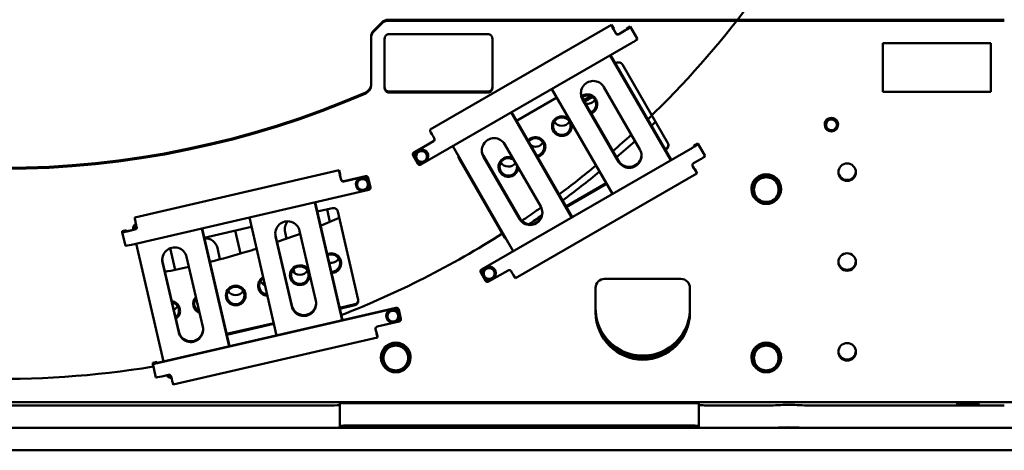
# Model space of a CAD drawing. Header units: millimetres. Extents: x 0 to 63075, y 0 to 44550.
# Tile 32 of 37: x 53591 to 55783, y 33388 to 34346. Entities that reach past the tile are written whole.
import ezdxf

# ---------------------------------------------------------------- set-up
doc = ezdxf.new("R2010")
doc.units = ezdxf.units.MM
doc.header["$LTSCALE"] = 75
doc.layers.add('Visible (ISO)', color=7, linetype='Continuous', lineweight=50)

msp = doc.modelspace()

# ---------------------------------------------------------------- linework, layer by layer
at = {"layer": 'Visible (ISO)'}
for p, q in [((54397.3893, 34339.9552), (54379.1051, 34321.6896)), ((54379.1051, 34319.4298), (54397.3893, 34337.6954)), ((54411.5315, 34345.8071), (55783.2472, 34345.8071)), ((54411.5315, 34343.5472), (55783.2472, 34343.5472)), ((54413.2472, 34313.5779), (54633.2472, 34313.5779)), ((54504.418, 34101.3188), (54908.8519, 34334.5802)), ((54908.8519, 34334.5802), (54913.8519, 34325.9288)), ((54908.8519, 34332.4107), (54908.8519, 34334.5802)), ((54913.8519, 34325.9288), (54913.8519, 34323.7593)), ((54915.8519, 34320.118), (54918.3519, 34315.7923)), ((54918.3519, 34315.3403), (54915.8519, 34319.666)), ((54925.182, 34313.964), (54938.1724, 34321.4564)), ((54938.1724, 34321.0044), (54925.182, 34313.512)), ((54941.6365, 34325.8045), (54950.2968, 34330.7994)), ((54941.6365, 34325.8045), (54941.6365, 34323.6351)), ((54950.2968, 34328.63), (54950.2968, 34330.7994)), ((54950.2968, 34330.7994), (54965.7968, 34303.9801)), ((54373.2472, 34307.5619), (54373.2472, 34305.3021)), ((54373.2472, 34305.3021), (54373.2472, 34200.2094)), ((54403.2472, 34193.7005), (54403.2472, 34303.5881)), ((54953.6724, 34294.185), (54484.2866, 34023.462)), ((54643.2472, 34303.5881), (54643.2472, 34193.7005)), ((54965.7968, 34303.9801), (54965.7968, 34301.8106)), ((55512.4186, 34185.3307), (55512.4186, 34293.5983)), ((55512.4186, 34293.5983), (55753.2472, 34293.5983)), ((55753.2472, 34293.5983), (55753.2472, 34185.3307)), ((55040.4993, 34033.2648), (54905.6952, 34266.5137)), ((54906.5768, 34267.0222), (55041.3809, 34033.7732)), ((54917.3622, 34248.3604), (54919.3401, 34249.5012)), ((54933.0003, 34245.8447), (55034.0003, 34071.0863)), ((54413.2472, 34185.9706), (54633.2472, 34185.9706)), ((54633.2472, 34183.7107), (54413.2472, 34183.7107)), ((54775.7914, 34191.5903), (54910.5955, 33958.3414)), ((54891.726, 34195.7815), (54971.726, 34057.359)), ((55753.2472, 34185.3307), (55512.4186, 34185.3307)), ((54696.6539, 34121.0647), (54786.5768, 34172.9286)), ((54844.0946, 34170.3435), (54924.0946, 34031.921)), ((54924.0946, 34029.8871), (54844.0946, 34168.3096)), ((54819.791, 33905.969), (54684.987, 34139.2179)), ((54685.8685, 34139.7264), (54820.6726, 33906.4775)), ((55385.2348, 34117.0149), (55395.8652, 34125.8938)), ((55385.2348, 34117.0149), (55385.2348, 34116.6476)), ((55395.8652, 34125.8938), (55395.8652, 34125.5264)), ((55395.8652, 34125.8938), (55408.8776, 34121.1364)), ((55408.8776, 34121.1364), (55411.2595, 34107.5002)), ((55408.8776, 34121.1364), (55408.8776, 34120.769)), ((54504.418, 34101.3188), (54504.418, 34099.1493)), ((55383.2472, 34112.3276), (55383.2472, 34112.4293)), ((55411.2595, 34107.5002), (55411.2595, 34107.1329)), ((55413.2472, 34112.3276), (55413.2472, 34112.4293)), ((54468.7866, 34050.7333), (54512.0879, 34075.7077)), ((54512.0879, 34075.2558), (54468.7866, 34050.2813)), ((54511.418, 34086.4046), (54513.918, 34082.0789)), ((54473.7338, 34049.0424), (54485.8351, 34055.7853)), ((54485.8351, 34055.7853), (54497.7312, 34048.6874)), ((54485.8351, 34055.7853), (54485.8351, 34055.4179)), ((54555.0831, 34064.2946), (54689.8872, 33831.0456)), ((54619.2866, 33790.326), (55088.6724, 34061.0491)), ((55088.6724, 34060.5971), (54619.2866, 33789.8741)), ((54671.0177, 34068.4857), (54751.0177, 33930.0633)), ((55027.4806, 34057.8247), (55030.3401, 34059.4739)), ((55030.3401, 34057.44), (55028.3622, 34056.2993)), ((55092.1365, 34065.3973), (55100.7968, 34070.3922)), ((55092.1365, 34065.3973), (55092.1365, 34063.2278)), ((55100.7968, 34068.2227), (55100.7968, 34070.3922)), ((55100.7968, 34070.3922), (55116.2968, 34043.5728)), ((54466.2866, 34045.9556), (54466.2866, 34046.4076)), ((54466.9565, 34043.4582), (54477.4565, 34025.2902)), ((54470.6299, 34042.0146), (54470.6299, 34042.1163)), ((54473.5286, 34035.2017), (54473.7338, 34049.0424)), ((54473.5286, 34035.2017), (54473.5286, 34034.8343)), ((54473.7338, 34049.0424), (54473.7338, 34048.675)), ((54497.7312, 34048.6874), (54497.7312, 34048.32)), ((54500.6299, 34042.0146), (54500.6299, 34042.1163)), ((54569.2696, 34038.0931), (54670.2696, 33863.3348)), ((54670.2696, 33861.3009), (54569.2696, 34036.0593)), ((54623.3863, 34043.0477), (54703.3863, 33904.6252)), ((54703.3863, 33902.5914), (54623.3863, 34041.0138)), ((55091.182, 34026.2854), (55104.1724, 34033.7778)), ((55116.2968, 34043.5728), (55116.2968, 34041.4034)), ((53846.9015, 33906.0345), (54301.9324, 34010.9792)), ((54301.9324, 34010.9792), (54304.1819, 34001.2455)), ((54301.9324, 34008.8098), (54301.9324, 34010.9792)), ((55089.3519, 34019.9143), (55091.8519, 34015.5886)), ((55091.8519, 34015.1366), (55089.3519, 34019.4623)), ((55092.8435, 34013.8966), (55093.8519, 34014.4782)), ((55093.8519, 34014.4782), (55098.8519, 34005.8268)), ((55093.8519, 34012.3088), (55093.8519, 34014.4782)), ((54304.1819, 34001.2455), (54304.1819, 33999.0761)), ((54305.0817, 33995.0018), (54306.2064, 33990.1349)), ((54306.2064, 33989.6829), (54305.0817, 33994.5498)), ((54312.203, 33986.3916), (54360.9215, 33997.6277)), ((54360.9215, 33997.1757), (54312.203, 33985.9397)), ((54341.3757, 33974.26), (54343.1844, 33987.9838)), ((54343.1844, 33987.9838), (54355.9861, 33993.2809)), ((54343.1844, 33987.9838), (54343.1844, 33987.6164)), ((54355.9861, 33993.2809), (54355.9861, 33992.9135)), ((54355.9861, 33993.2809), (54366.9791, 33984.8542)), ((54371.6421, 33973.4436), (54366.9182, 33993.8844)), ((54371.6421, 33972.9916), (54366.9182, 33993.4325)), ((54366.9791, 33984.8542), (54366.9791, 33984.4869)), ((55098.8465, 34003.6419), (54694.4127, 33770.3805)), ((55098.8519, 34005.8268), (55098.8519, 34003.6574)), ((55221.4929, 33968.6683), (55237.3701, 33996.1402)), ((55237.3701, 33996.1402), (55237.3701, 33995.2704)), ((55237.3701, 33996.1402), (55269.1243, 33996.1402)), ((55269.1243, 33996.1402), (55285.0015, 33968.6683)), ((55269.1243, 33996.1402), (55269.1243, 33995.2704)), ((53839.7865, 33845.2022), (54367.895, 33967.0011)), ((54339.1774, 33979.6272), (54339.1774, 33979.7288)), ((54341.3757, 33974.26), (54341.3757, 33973.8926)), ((54369.1774, 33979.6272), (54369.1774, 33979.7288)), ((54371.7703, 33971.868), (54371.7703, 33972.32)), ((54806.7723, 33930.5289), (54896.6952, 33982.3928)), ((54897.5768, 33980.8674), (54807.6539, 33929.0035)), ((55220.2472, 33968.761), (55220.2472, 33968.9305)), ((55221.4929, 33968.6683), (55221.4929, 33967.7985)), ((55285.0015, 33968.6683), (55285.0015, 33967.7985)), ((55286.2472, 33968.761), (55286.2472, 33968.9305)), ((54308.8733, 33677.0218), (54248.2357, 33939.4038)), ((54248.6819, 33939.5067), (54309.3195, 33677.1247)), ((54253.4659, 33918.8061), (54287.0621, 33926.5545)), ((54281.5239, 33895.7336), (54275.0418, 33923.7822)), ((54299.0553, 33919.068), (54344.4954, 33722.4464)), ((53846.9015, 33906.0345), (53846.9015, 33903.865)), ((54102.0802, 33905.6956), (54162.7178, 33643.3137)), ((53828.9155, 33877.2802), (53819.1718, 33875.033)), ((53819.1718, 33875.033), (53819.1718, 33872.8635)), ((53828.9155, 33877.2802), (53828.9155, 33875.1107)), ((53829.4108, 33875.1368), (53828.9155, 33877.2802)), ((53832.813, 33875.8288), (53847.4285, 33879.1996)), ((53847.4285, 33878.7477), (53832.813, 33875.3768)), ((53843.1795, 33879.8171), (53843.1795, 33881.851)), ((53843.6164, 33882.7378), (53851.2259, 33884.4928)), ((53850.0509, 33889.605), (53851.1756, 33884.7381)), ((54057.146, 33618.9654), (53996.5084, 33881.3474)), ((53996.9546, 33881.4503), (54057.5923, 33619.0683)), ((54001.7386, 33860.7497), (54106.8642, 33884.9951)), ((54082.5459, 33825.4432), (54070.7102, 33876.6568)), ((54214.1568, 33875.9234), (54250.149, 33720.1835)), ((53819.1725, 33872.8572), (53826.146, 33842.6826)), ((54160.5665, 33865.5976), (54196.5586, 33709.8577)), ((54196.5586, 33707.8239), (54160.5665, 33863.5638)), ((54184.9353, 33858.4885), (54181.6465, 33872.7192)), ((53850.3529, 33847.6392), (53910.9905, 33585.2572)), ((53925.8463, 33837.36), (53936.9772, 33789.1958)), ((54030.9053, 33837.9534), (54036.7394, 33812.709)), ((53962.4295, 33817.867), (53998.4217, 33662.1271)), ((54300.6228, 33813.0918), (54299.9018, 33816.2117)), ((54300.5824, 33815.3005), (54300.9727, 33813.6115)), ((53908.8392, 33807.5412), (53944.8314, 33651.8013)), ((53944.8314, 33649.7674), (53908.8392, 33805.5073)), ((54202.5593, 33782.2282), (54200.5378, 33790.9756)), ((54624.0286, 33774.7944), (54624.2338, 33788.6351)), ((54624.2338, 33788.6351), (54636.3351, 33795.378)), ((54624.2338, 33788.6351), (54624.2338, 33788.2677)), ((54634.7866, 33763.0547), (54678.0879, 33788.0292)), ((54636.3351, 33795.378), (54648.2312, 33788.2801)), ((54636.3351, 33795.378), (54636.3351, 33795.0106)), ((54648.2312, 33788.2801), (54648.2312, 33787.9128)), ((54616.7866, 33785.5484), (54616.7866, 33786.0003)), ((54617.4565, 33783.0509), (54627.9565, 33764.883)), ((54621.1299, 33781.6073), (54621.1299, 33781.709)), ((54624.0286, 33774.7944), (54624.0286, 33774.427)), ((54651.1299, 33781.6073), (54651.1299, 33781.709)), ((54684.918, 33786.2009), (54687.418, 33781.8752)), ((54893.2472, 33769.1348), (55063.2472, 33769.1348)), ((54873.2472, 33694.2115), (54873.2472, 33749.1553)), ((55083.2472, 33749.1553), (55083.2472, 33694.2115)), ((54428.6318, 33704.642), (53900.5232, 33582.8431)), ((53900.5232, 33582.3912), (54428.6318, 33704.19)), ((54302.9588, 33704.648), (54337.0012, 33712.4993)), ((54337.0012, 33710.4654), (54303.405, 33702.717)), ((54410.8947, 33694.9981), (54423.6964, 33700.2952)), ((54423.6964, 33700.2952), (54423.6964, 33699.9279)), ((54423.6964, 33700.2952), (54434.6893, 33691.8685)), ((54439.3524, 33680.4579), (54434.6284, 33700.8987)), ((54439.3524, 33680.0059), (54434.6284, 33700.4468)), ((54406.8877, 33686.6415), (54406.8877, 33686.7432)), ((54409.086, 33681.2743), (54410.8947, 33694.9981)), ((54409.086, 33681.2743), (54409.086, 33680.9069)), ((54410.8947, 33694.9981), (54410.8947, 33694.6307)), ((54434.6893, 33691.8685), (54434.6893, 33691.5012)), ((54436.8877, 33686.6415), (54436.8877, 33686.7432)), ((54439.4805, 33678.8823), (54439.4805, 33679.3343)), ((54051.2315, 33646.5915), (54156.357, 33670.8369)), ((54156.8033, 33668.9059), (54051.6778, 33644.6606)), ((54383.1397, 33657.2409), (54384.2645, 33652.374)), ((54384.2645, 33651.922), (54383.1397, 33656.7889)), ((54386.8868, 33662.7794), (54435.6053, 33674.0154)), ((54387.4107, 33638.9129), (53932.3799, 33533.9681)), ((54384.6525, 33650.7127), (54385.1643, 33650.8307)), ((54385.1643, 33650.8307), (54387.4138, 33641.097)), ((54385.1643, 33648.6613), (54385.1643, 33650.8307)), ((54387.4138, 33641.097), (54387.4138, 33638.9275)), ((54396.4929, 33594.0515), (54412.3701, 33621.5234)), ((54412.3701, 33621.5234), (54412.3701, 33620.6537)), ((54412.3701, 33621.5234), (54444.1243, 33621.5234)), ((54444.1243, 33621.5234), (54460.0015, 33594.0515)), ((54444.1243, 33621.5234), (54444.1243, 33620.6537)), ((55221.4929, 33594.0515), (55237.3701, 33621.5234)), ((55237.3701, 33621.5234), (55237.3701, 33620.6537)), ((55237.3701, 33621.5234), (55269.1243, 33621.5234)), ((55269.1243, 33621.5234), (55285.0015, 33594.0515)), ((55269.1243, 33621.5234), (55269.1243, 33620.6537)), ((54395.2472, 33594.1442), (54395.2472, 33594.3137)), ((54396.4929, 33594.0515), (54396.4929, 33593.1818)), ((54460.0015, 33594.0515), (54460.0015, 33593.1818)), ((54461.2472, 33594.1442), (54461.2472, 33594.3137)), ((55220.2472, 33594.1442), (55220.2472, 33594.3137)), ((55221.4929, 33594.0515), (55221.4929, 33593.1818)), ((55285.0015, 33594.0515), (55285.0015, 33593.1818)), ((55286.2472, 33594.1442), (55286.2472, 33594.3137)), ((53896.6258, 33584.2945), (53886.8821, 33582.0473)), ((53886.8821, 33582.0473), (53886.8821, 33579.8778)), ((53886.8828, 33579.8715), (53893.8562, 33549.6969)), ((53896.6258, 33584.2945), (53896.6258, 33582.125)), ((53897.1211, 33582.1511), (53896.6258, 33584.2945)), ((53907.4967, 33552.2166), (53922.1123, 33555.5874)), ((53927.4074, 33553.4759), (53920.0998, 33551.7906)), ((53928.1089, 33551.8441), (53929.2336, 33546.9772)), ((51303.2472, 33494.4159), (55803.2472, 33494.4159)), ((52823.2472, 33487.6363), (54283.2472, 33487.6363)), ((54303.2472, 33491.704), (54303.2472, 33488.5403)), ((54303.2472, 33438.5914), (54303.2472, 33488.5403)), ((55083.2472, 33492.608), (54323.2472, 33492.608)), ((55103.2472, 33488.5403), (55103.2472, 33491.704)), ((55103.2472, 33438.5914), (55103.2472, 33488.5403)), ((55262.9359, 33487.6363), (55123.2472, 33487.6363)), ((55783.2472, 33487.6363), (55343.5585, 33487.6363)), ((56053.2472, 33437.6874), (51053.2472, 33437.6874)), ((55083.2472, 33442.6591), (54323.2472, 33442.6591)), ((56053.2472, 33387.6874), (51053.2472, 33387.6874))]:
    msp.add_line(p, q, dxfattribs=at)
for centre, major_axis, ratio, start_param, end_param in [((54411.5315, 34325.8275), (-20, 0), 0.998978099, 4.71238898, 5.497787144), ((54411.5315, 34323.5677), (20, 0), 0.998978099, 1.570796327, 2.35619449), ((54393.2472, 34307.5619), (-20, 0), 0.998978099, 5.497787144, 6.283185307), ((54393.2472, 34305.3021), (-20, 0), 0.998978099, 5.497787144, 6.283185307), ((54413.2472, 34303.5881), (-10, 0), 0.998978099, 4.71238898, 6.283185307), ((54633.2472, 34303.5881), (10, 0), 0.998978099, 0, 1.570796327), ((54915.8519, 34320.2988), (-6.9946, 12.1275), 0.022598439, 0.039161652, 1.609957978), ((54915.8519, 34320.2988), (-1.9985, 3.465), 0.022598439, 0.039161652, 1.609957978), ((54922.682, 34318.2897), (-5, 0), 0.998978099, 0.523598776, 2.094395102), ((54922.682, 34317.8378), (5, 0), 0.998978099, 3.665191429, 5.235987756), ((54938.1724, 34321.6371), (12.1213, 7.0054), 0.039141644, 4.689771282, 6.260567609), ((54938.1724, 34321.6371), (3.4632, 2.0015), 0.039141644, 4.689771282, 6.260567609), ((54953.6724, 34294.8178), (12.1213, 7.0054), 0.039141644, 4.689771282, 6.260567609), ((54924.3401, 34240.8498), (-10, 0), 0.998978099, 3.665191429, 5.235987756), ((54867.9103, 34182.0455), (-27.5, 0), 0.998978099, 3.665191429, 6.806784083), ((53553.2472, 36039.075), (2025, 0), 0.998978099, 4.301960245, 5.122817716), ((53553.2472, 36036.8151), (-2025, 0), 0.998978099, 1.160367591, 1.981225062), ((54353.2472, 34202.4693), (20, 0), 0.998978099, 5.122817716, 6.283185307), ((54353.2472, 34200.2094), (20, 0), 0.998978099, 5.122817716, 6.283185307), ((54413.2472, 34195.9604), (-10, 0), 0.998978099, 0, 1.570796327), ((54413.2472, 34193.7005), (-10, 0), 0.998978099, 0, 1.570796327), ((54633.2472, 34195.9604), (10, 0), 0.998978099, 4.71238898, 6.283185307), ((54633.2472, 34193.7005), (10, 0), 0.998978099, 4.71238898, 6.283185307), ((54867.9103, 34184.0794), (-27.5, 0), 0.998978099, 0.03702555, 0.523598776), ((54854.9569, 34157.6634), (22, 0), 0.998978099, 5.096418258, 8.492323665), ((54854.9569, 34157.7764), (19.5, 0), 0.998978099, 5.075446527, 8.529891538), ((53553.2472, 36701.5272), (-2847.5, 0), 0.998978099, 2.042051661, 2.048675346), ((53553.2472, 36697.2335), (-2847.5, 0), 0.998978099, 2.042807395, 2.050214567), ((54854.9569, 34177.889), (19.5, 0), 0.998978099, 4.493547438, 5.740735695), ((54798.0555, 34129.1517), (19.5, 0), 0.998978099, 3.684042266, 5.740735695), ((55398.2472, 34112.2937), (-14.25, 0), 0.998978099, 1.739242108, 8.021302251), ((55398.2472, 34112.4293), (15, 0), 0.998978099, 0, 3.141592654), ((55398.2472, 34111.8418), (-12, 0), 0.998978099, 5.408750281, 6.455947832), ((55398.2472, 34111.8418), (-12, 0), 0.998978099, 4.361552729, 5.408750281), ((55398.2472, 34111.8418), (12, 0), 0.998978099, 0.172762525, 1.219960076), ((54511.418, 34087.0374), (-6.9946, 12.1275), 0.022598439, 0.039161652, 1.609957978), ((55398.2472, 34111.8418), (-12, 0), 0.998978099, 0.172762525, 1.219960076), ((55398.2472, 34111.8418), (12, 0), 0.998978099, 4.361552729, 5.408750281), ((55398.2472, 34111.8418), (12, 0), 0.998978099, 5.408750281, 6.455947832), ((54509.5879, 34079.5815), (5, 0), 0.998978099, 5.235987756, 6.806784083), ((54509.5879, 34080.0334), (5, 0), 0.998978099, 5.235987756, 6.237926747), ((54647.202, 34054.7498), (-27.5, 0), 0.998978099, 3.665191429, 6.806784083), ((54739.3272, 34062.4017), (22, 0), 0.998978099, 4.883522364, 8.730045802), ((54739.3272, 34062.5147), (19.5, 0), 0.998978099, 4.832779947, 8.780788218), ((54739.3272, 34082.6273), (19.5, 0), 0.998978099, 4.096052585, 5.740735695), ((54471.2866, 34045.9556), (-5, 0), 0.998978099, 5.235987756, 6.806784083), ((54471.2866, 34046.4076), (-5, 0), 0.998978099, 5.235987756, 6.283185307), ((54485.6299, 34042.1163), (15, 0), 0.998978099, 0, 3.141592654), ((54485.6299, 34041.9807), (-14.25, 0), 0.998978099, 1.557698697, 7.838308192), ((54485.6299, 34041.5287), (-12, 0), 0.998978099, 5.221181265, 6.268378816), ((54485.6299, 34041.5287), (-12, 0), 0.998978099, 4.173983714, 5.221181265), ((54485.6299, 34041.5287), (12, 0), 0.998978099, 6.268378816, 7.315576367), ((54647.202, 34056.7837), (-27.5, 0), 0.998978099, 0.03702555, 0.523598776), ((54947.9103, 34043.6231), (27.5, 0), 0.998978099, 3.665191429, 6.806784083), ((55025.3401, 34066.0914), (10, 0), 0.998978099, 5.235987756, 6.806784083), ((55025.3401, 34068.1253), (10, 0), 0.998978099, 5.235987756, 6.181211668), ((55088.6724, 34061.2299), (12.1213, 7.0054), 0.039141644, 4.689771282, 6.260567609), ((55088.6724, 34061.2299), (3.4632, 2.0015), 0.039141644, 4.689771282, 6.260567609), ((54485.6299, 34041.5287), (-12, 0), 0.998978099, 6.268378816, 7.315576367), ((54485.6299, 34041.5287), (12, 0), 0.998978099, 4.173983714, 5.221181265), ((54485.6299, 34041.5287), (12, 0), 0.998978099, 5.221181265, 6.268378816), ((54577.9299, 34041.0542), (-10, 0), 0.998978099, 6.189369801, 6.806784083), ((54577.9299, 34043.088), (-10, 0), 0.998978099, 0.113735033, 0.523598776), ((54678.8582, 34018.1587), (-22, 0), 0.998978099, 4.245435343, 9.368132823), ((54678.8582, 34018.2717), (19.5, 0), 0.998978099, 0.869853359, 6.460529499), ((54678.8582, 34038.3843), (19.5, 0), 0.998978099, 3.684042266, 5.674303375), ((54947.9103, 34045.6569), (27.5, 0), 0.998978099, 3.665191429, 6.246159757), ((55104.1724, 34034.4105), (12.1213, 7.0054), 0.039141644, 4.689771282, 6.260567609), ((54305.0817, 33995.1826), (-3.1463, 13.6419), 0.010167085, 0.04405501, 1.614851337), ((54481.7866, 34027.7877), (-5, 0), 0.998978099, 0.523598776, 2.094395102), ((55093.682, 34021.9597), (-5, 0), 0.998978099, 5.235987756, 6.806784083), ((55093.682, 34022.4117), (-5, 0), 0.998978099, 0.045258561, 0.523598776), ((55091.8519, 34015.7693), (1.9985, -3.465), 0.022598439, 4.751550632, 6.322346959), ((55091.8519, 34015.7693), (6.9946, -12.1275), 0.022598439, 4.751550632, 6.322346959), ((55433.2472, 34008.652), (-19.5, 0), 0.998978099, 0.058036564, 3.08355609), ((54305.0817, 33995.1826), (-0.8989, 3.8977), 0.010167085, 0.04405501, 1.614851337), ((54311.0783, 33991.2585), (-5, 0), 0.998978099, 0.226892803, 1.79768913), ((54311.0783, 33990.8065), (-5, 0), 0.998978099, 0.226892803, 1.79768913), ((54354.1774, 33979.5933), (-14.25, 0), 0.998978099, 1.444471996, 7.725910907), ((54354.1774, 33979.7288), (15, 0), 0.998978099, 0, 3.141592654), ((54354.1774, 33979.1413), (-12, 0), 0.998978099, 5.105082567, 6.152280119), ((54354.1774, 33979.1413), (-12, 0), 0.998978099, 4.057885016, 5.105082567), ((54362.0463, 33992.7608), (5, 0), 0.998978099, 0.226892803, 1.79768913), ((54362.0463, 33992.3088), (5, 0), 0.998978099, 0.226892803, 1.79768913), ((54354.1774, 33979.1413), (12, 0), 0.998978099, 6.152280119, 7.19947767), ((54616.7371, 33976.2619), (-22, 0), 0.998978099, 5.674072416, 5.716071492), ((54616.7371, 33976.3749), (19.5, 0), 0.998978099, 2.596750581, 2.645895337), ((54616.7371, 33996.4875), (19.5, 0), 0.998978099, 3.684042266, 3.732630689), ((55253.2472, 33968.9305), (33, 0), 0.998978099, 0, 3.141592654), ((55253.2472, 33968.7045), (-31.75, 0), 0.998978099, 3.140685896, 6.284092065), ((55253.2472, 33967.6875), (-27.5, 0), 0.998978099, 4.71238898, 5.759586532), ((55253.2472, 33967.6875), (-27.5, 0), 0.998978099, 3.665191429, 4.71238898), ((54354.1774, 33979.1413), (-12, 0), 0.998978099, 6.152280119, 7.19947767), ((54354.1774, 33979.1413), (12, 0), 0.998978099, 4.057885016, 5.105082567), ((54354.1774, 33979.1413), (12, 0), 0.998978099, 5.105082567, 6.152280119), ((54366.7703, 33971.868), (5, 0), 0.998978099, 4.939281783, 6.51007811), ((54366.7703, 33972.32), (5, 0), 0.998978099, 0, 0.226892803), ((55253.2472, 33968.7045), (-31.75, 0), 0.998978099, 0.029571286, 1.016956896), ((55253.2472, 33967.6875), (-27.5, 0), 0.998978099, 5.759586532, 6.806784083), ((55253.2472, 33968.7045), (31.75, 0), 0.998978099, 5.266228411, 6.253614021), ((55253.2472, 33967.6875), (27.5, 0), 0.998978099, 5.759586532, 6.806784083), ((54616.7371, 33976.3749), (-19.5, 0), 0.998978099, 1.542894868, 1.592039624), ((54616.7371, 33976.2619), (22, 0), 0.998978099, 4.75590402, 4.797903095), ((55253.2472, 33967.6875), (27.5, 0), 0.998978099, 3.665191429, 4.71238898), ((55253.2472, 33967.6875), (27.5, 0), 0.998978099, 4.71238898, 5.759586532), ((54289.3116, 33916.8208), (10, 0), 0.998978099, 0.226892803, 1.79768913), ((54727.202, 33916.3273), (27.5, 0), 0.998978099, 3.665191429, 6.806784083), ((55253.2472, 33968.7045), (-31.75, 0), 0.998978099, 1.109304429, 2.032288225), ((53850.0509, 33890.2378), (-3.1463, 13.6419), 0.010167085, 0.04405501, 1.614851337), ((54187.3616, 33869.7436), (-27.5, 0), 0.998978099, 3.368485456, 6.51007811), ((54208.4417, 33878.899), (-27.5, 0), 0.998978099, 5.553663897, 6.51007811), ((54727.202, 33918.3612), (27.5, 0), 0.998978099, 3.665191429, 6.246159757), ((53832.813, 33876.0096), (-13.6405, -3.1524), 0.044038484, 6.273008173, 7.8438045), ((53832.813, 33876.0096), (-3.8973, -0.9007), 0.044038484, 6.273008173, 7.8438045), ((53853.1795, 33879.8171), (-10, 0), 0.998978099, 5.986479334, 6.440881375), ((53853.1795, 33881.851), (-10, 0), 0.998978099, 5.986479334, 6.283185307), ((53853.1795, 33882.077), (-9.9414, -1.1338), 0.953833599, 4.95640562, 5.8781215), ((53853.1795, 33879.5911), (-1.1826, 10.369), 0.957645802, 0.197963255, 1.155555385), ((53846.3038, 33883.6145), (5, 0), 0.998978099, 4.939281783, 6.51007811), ((53846.3038, 33884.0665), (5, 0), 0.998978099, 4.939281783, 6.237926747), ((54004.1101, 33831.7736), (27.5, 0), 0.998978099, 0.226892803, 1.643840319), ((54187.3616, 33871.7775), (-27.5, 0), 0.998978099, 0.03702555, 0.226892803), ((54678.9299, 33868.3297), (10, 0), 0.998978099, 3.665191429, 4.075055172), ((54678.9299, 33866.2958), (10, 0), 0.998978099, 3.665191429, 4.282605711), ((53839.7865, 33845.835), (-13.6405, -3.1524), 0.044038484, 0, 1.560619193), ((53935.6344, 33811.6872), (-27.5, 0), 0.998978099, 3.368485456, 6.51007811), ((53935.6344, 33813.721), (-27.5, 0), 0.998978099, 0.03702555, 0.226892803), ((54284.6203, 33803.998), (22, 0), 0.998978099, 4.733130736, 8.287025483), ((54284.6203, 33804.111), (19.5, 0), 0.998978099, 4.704900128, 8.315256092), ((54284.6203, 33824.2236), (19.5, 0), 0.998978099, 4.456215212, 5.740735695), ((54214.5772, 33777.3433), (22, 0), 0.998978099, 0.365581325, 6.371389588), ((54214.5772, 33797.5689), (19.5, 0), 0.998978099, 3.684042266, 5.740735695), ((54621.7866, 33785.5484), (-5, 0), 0.998978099, 5.235987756, 6.806784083), ((54621.7866, 33786.0003), (-5, 0), 0.998978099, 5.235987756, 6.283185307), ((54636.1299, 33781.709), (15, 0), 0.998978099, 0, 3.141592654), ((54636.1299, 33781.5734), (-14.25, 0), 0.998978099, 1.557698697, 7.838308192), ((54636.1299, 33781.1215), (-12, 0), 0.998978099, 5.221181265, 6.268378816), ((54636.1299, 33781.1215), (-12, 0), 0.998978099, 4.173983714, 5.221181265), ((54636.1299, 33781.1215), (12, 0), 0.998978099, 6.268378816, 7.315576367), ((54680.5879, 33783.7035), (-5, 0), 0.998978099, 3.665191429, 5.235987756), ((55433.2472, 33808.8564), (-19.5, 0), 0.998978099, 0.058036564, 3.08355609), ((54143.5635, 33753.3883), (-22, 0), 0.998978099, 5.221344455, 7.798811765), ((54143.5635, 33753.5013), (-19.5, 0), 0.998978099, 5.260082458, 7.760073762), ((54636.1299, 33781.1215), (-12, 0), 0.998978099, 6.268378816, 7.315576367), ((54636.1299, 33781.1215), (12, 0), 0.998978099, 4.173983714, 5.221181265), ((54636.1299, 33781.1215), (12, 0), 0.998978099, 5.221181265, 6.268378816), ((54687.418, 33782.508), (6.9946, -12.1275), 0.022598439, 4.751550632, 6.283185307), ((54893.2472, 33749.1553), (-20, 0), 0.998978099, 4.71238898, 6.283185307), ((55063.2472, 33749.1553), (20, 0), 0.998978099, 0, 1.570796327), ((54143.5635, 33773.6139), (19.5, 0), 0.998978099, 3.684042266, 4.359810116), ((54632.2866, 33767.3804), (-5, 0), 0.998978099, 0.523598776, 2.094395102), ((53999.0426, 33713.7138), (-22, 0), 0.998978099, 5.528262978, 7.491893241), ((53999.0426, 33713.8268), (-19.5, 0), 0.998978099, 5.618312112, 7.401844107), ((53999.0426, 33733.9394), (19.5, 0), 0.998978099, 3.684042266, 3.90343534), ((54071.6835, 33752.3937), (19.5, 0), 0.998978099, 3.684042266, 5.740735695), ((54334.7517, 33720.1991), (10, 0), 0.998978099, 4.939281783, 6.51007811), ((54334.7517, 33722.233), (10, 0), 0.998978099, 4.939281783, 6.181211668), ((53925.7474, 33698.0526), (22, 0), 0.998978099, 5.320244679, 7.699911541), ((53925.7474, 33698.1656), (19.5, 0), 0.998978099, 5.370720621, 7.649435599), ((53925.7474, 33718.2782), (19.5, 0), 0.998978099, 5.126292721, 5.740735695), ((54223.3538, 33714.0037), (27.5, 0), 0.998978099, 3.368485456, 6.51007811), ((54223.3538, 33716.0376), (-27.5, 0), 0.998978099, 0.226892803, 3.104567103), ((54421.8877, 33686.6076), (-14.25, 0), 0.998978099, 1.444471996, 7.725910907), ((54421.8877, 33686.7432), (15, 0), 0.998978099, 0, 3.141592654), ((54429.7566, 33699.7751), (5, 0), 0.998978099, 0.226892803, 1.79768913), ((54429.7566, 33699.3232), (5, 0), 0.998978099, 0.226892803, 1.79768913), ((54978.2472, 33703.2509), (-105, 0), 0.998978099, 0, 3.141592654), ((54978.2472, 33700.991), (-105, 0), 0.998978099, 0, 3.141592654), ((54978.2472, 33700.991), (105, 0), 0.998978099, 3.141592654, 6.283185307), ((54421.8877, 33686.1556), (-12, 0), 0.998978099, 6.152280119, 7.19947767), ((54421.8877, 33686.1556), (-12, 0), 0.998978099, 5.105082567, 6.152280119), ((54421.8877, 33686.1556), (-12, 0), 0.998978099, 4.057885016, 5.105082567), ((54421.8877, 33686.1556), (12, 0), 0.998978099, 5.105082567, 6.152280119), ((54421.8877, 33686.1556), (12, 0), 0.998978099, 6.152280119, 7.19947767), ((54434.4805, 33678.8823), (5, 0), 0.998978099, 4.939281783, 6.51007811), ((54434.4805, 33679.3343), (5, 0), 0.998978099, 0, 0.226892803), ((54978.2472, 33698.7312), (105, 0), 0.998978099, 3.141592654, 6.283185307), ((54978.2472, 33696.4713), (-105, 0), 0.998978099, 0, 3.141592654), ((54978.2472, 33694.2115), (105, 0), 0.998978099, 3.141592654, 6.283185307), ((53971.6265, 33655.9473), (27.5, 0), 0.998978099, 3.368485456, 6.51007811), ((53971.6265, 33657.9811), (-27.5, 0), 0.998978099, 0.226892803, 3.104567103), ((54388.0115, 33657.9125), (-5, 0), 0.998978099, 4.939281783, 6.51007811), ((54388.0115, 33658.3645), (-5, 0), 0.998978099, 0.045258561, 0.226892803), ((54421.8877, 33686.1556), (12, 0), 0.998978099, 4.057885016, 5.105082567), ((54384.2645, 33652.5548), (0.8989, -3.8977), 0.010167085, 4.75644399, 6.327240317), ((54384.2645, 33652.5548), (3.1463, -13.6419), 0.010167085, 4.75644399, 6.327240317), ((54428.2472, 33594.3137), (33, 0), 0.998978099, 0, 3.141592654), ((54428.2472, 33594.0877), (-31.75, 0), 0.998978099, 3.140685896, 6.284092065), ((54428.2472, 33593.0707), (-27.5, 0), 0.998978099, 4.71238898, 5.759586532), ((54428.2472, 33593.0707), (-27.5, 0), 0.998978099, 3.665191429, 4.71238898), ((55253.2472, 33594.3137), (33, 0), 0.998978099, 0, 3.141592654), ((55253.2472, 33594.0877), (-31.75, 0), 0.998978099, 3.140685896, 6.284092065), ((55253.2472, 33593.0707), (-27.5, 0), 0.998978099, 4.71238898, 5.759586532), ((55253.2472, 33593.0707), (-27.5, 0), 0.998978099, 3.665191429, 4.71238898), ((54428.2472, 33594.0877), (-31.75, 0), 0.998978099, 0.029571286, 1.016956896), ((54428.2472, 33593.0707), (-27.5, 0), 0.998978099, 5.759586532, 6.806784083), ((54428.2472, 33594.0877), (31.75, 0), 0.998978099, 5.266228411, 6.253614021), ((54428.2472, 33593.0707), (27.5, 0), 0.998978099, 5.759586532, 6.806784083), ((55253.2472, 33594.0877), (-31.75, 0), 0.998978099, 0.029571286, 1.016956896), ((55253.2472, 33593.0707), (-27.5, 0), 0.998978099, 5.759586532, 6.806784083), ((55253.2472, 33594.0877), (31.75, 0), 0.998978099, 5.266228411, 6.253614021), ((55253.2472, 33593.0707), (27.5, 0), 0.998978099, 5.759586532, 6.806784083), ((55433.2472, 33609.0607), (-19.5, 0), 0.998978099, 0.058036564, 3.08355609), ((53900.5232, 33583.0239), (-13.6405, -3.1524), 0.044038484, 6.273008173, 7.8438045), ((53900.5232, 33583.0239), (-3.8973, -0.9007), 0.044038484, 6.273008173, 7.8438045), ((54428.2472, 33593.0707), (27.5, 0), 0.998978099, 3.665191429, 4.71238898), ((54428.2472, 33593.0707), (27.5, 0), 0.998978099, 4.71238898, 5.759586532), ((55253.2472, 33593.0707), (27.5, 0), 0.998978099, 3.665191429, 4.71238898), ((55253.2472, 33593.0707), (27.5, 0), 0.998978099, 4.71238898, 5.759586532), ((53907.4967, 33552.8493), (-13.6405, -3.1524), 0.044038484, 0, 1.560619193), ((53927.4133, 33558.6036), (-10, 0), 0.998978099, 0.402739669, 0.750491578), ((53927.4133, 33558.3776), (-9.9414, -1.1338), 0.953833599, 0.642133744, 1.599725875), ((53923.237, 33550.7205), (5, 0), 0.998978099, 0.226892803, 1.79768913), ((53929.2336, 33547.61), (3.1463, -13.6419), 0.010167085, 4.75644399, 6.283185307), ((54428.2472, 33594.0877), (-31.75, 0), 0.998978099, 1.109304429, 2.032288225), ((55253.2472, 33594.0877), (-31.75, 0), 0.998978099, 1.109304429, 2.032288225), ((54283.2472, 33488.5403), (20, 0), 0.045196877, 4.712388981, 6.283185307), ((54323.2472, 33491.704), (-20, 0), 0.045196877, 4.71238898, 6.283185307), ((55083.2472, 33491.704), (20, 0), 0.045196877, 0, 1.570796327), ((55123.2472, 33488.5403), (-20, 0), 0.045196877, 0, 1.570796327), ((55262.9359, 33488.5403), (-20, 0), 0.045196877, 1.570796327, 2.681038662), ((55303.2472, 33487.6363), (25, 0), 0.045196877, 0.460553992, 2.681038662), ((55343.5585, 33488.5403), (-20, 0), 0.045196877, 0.460553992, 1.570796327), ((54283.2472, 33438.5914), (20, 0), 0.045196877, 4.712388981, 6.283185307), ((54323.2472, 33441.7551), (-20, 0), 0.045196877, 4.71238898, 6.283185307), ((55083.2472, 33441.7551), (20, 0), 0.045196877, 0, 1.570796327), ((55123.2472, 33438.5914), (-20, 0), 0.045196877, 0, 1.570796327), ((55262.9359, 33438.5914), (20, 0), 0.045196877, 4.71238898, 5.822631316), ((55303.2472, 33437.6874), (-25, 0), 0.045196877, 3.602146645, 5.822631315), ((55343.5585, 33438.5914), (20, 0), 0.045196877, 3.602146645, 4.71238898)]:
    msp.add_ellipse(centre, major_axis=major_axis, ratio=ratio, start_param=start_param, end_param=end_param, dxfattribs=at)
for centre, major_axis, ratio in [((54798.0555, 34108.9261), (-22, 0), 0.998978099), ((54798.0555, 34109.039), (19.5, 0), 0.998978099), ((55398.2472, 34112.3276), (-15, 0), 0.998978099), ((54485.6299, 34042.0146), (-15, 0), 0.998978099), ((55433.2472, 34006.3921), (-19.5, 0), 0.998978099), ((54354.1774, 33979.6272), (-15, 0), 0.998978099), ((55253.2472, 33968.761), (33, 0), 0.998978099), ((55433.2472, 33806.5965), (-19.5, 0), 0.998978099), ((54214.5772, 33777.4563), (19.5, 0), 0.998978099), ((54636.1299, 33781.6073), (-15, 0), 0.998978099), ((54071.6835, 33732.1681), (-22, 0), 0.998978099), ((54071.6835, 33732.2811), (19.5, 0), 0.998978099), ((54421.8877, 33686.6415), (-15, 0), 0.998978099), ((54428.2472, 33594.1442), (33, 0), 0.998978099), ((55253.2472, 33594.1442), (33, 0), 0.998978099), ((55433.2472, 33606.8009), (-19.5, 0), 0.998978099), ((55703.2472, 33491.4781), (25, 0), 0.045196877)]:
    msp.add_ellipse(centre, major_axis=major_axis, ratio=ratio, dxfattribs=at)
for points, knots in [([(55625.7472, 35617.0281), (55625.7472, 35562.1736), (55623.5638, 35507.319), (55614.7874, 35397.2473), (55608.1375, 35342.0347), (55590.4142, 35232.3225), (55579.3408, 35177.8231), (55553.0115, 35070.5811), (55537.8111, 35017.8251), (55503.2652, 34913.6853), (55483.9196, 34862.3015), (55440.9286, 34760.5754), (55417.2306, 34710.2553), (55365.8601, 34611.6821), (55338.1876, 34563.429), (55279.4259, 34469.905), (55248.3849, 34424.6037), (55147.3686, 34289.0661), (55071.5516, 34203.1763), (54989.1743, 34124.1053)], [0, 0, 0, 0, 0.07948431, 0.07948431, 0.1599992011, 0.1599992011, 0.2405140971, 0.2405140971, 0.3199984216, 0.3199984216, 0.3994827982, 0.3994827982, 0.4799977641, 0.4799977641, 0.5605127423, 0.5605127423, 0.6399971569, 0.6399971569, 0.8053641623, 0.8053641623, 0.8053641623, 0.8053641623]), ([(54752.0308, 33928.1381), (54748.6514, 33925.7442), (54745.2647, 33923.3605), (54730.8409, 33913.2726), (54719.7356, 33905.6656), (54708.5572, 33898.1675)], [0.95399986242, 0.95399986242, 0.95399986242, 0.95399986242, 0.95999670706, 0.95999670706, 0.97948705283, 0.97948705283, 0.97948705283, 0.97948705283]), ([(54753.52, 33910.3937), (54753.4653, 33910.3554), (54753.4105, 33910.3171), (54744.0391, 33903.7626), (54734.6693, 33897.3223), (54725.2476, 33890.9588)], [0.95988791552, 0.95988791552, 0.95988791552, 0.95988791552, 0.95998377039, 0.95998377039, 0.97628928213, 0.97628928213, 0.97628928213, 0.97628928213]), ([(54118.1402, 33836.2032), (54110.3916, 33833.7774), (54102.6273, 33831.4016), (54068.1289, 33821.0875), (54041.2325, 33813.6905), (54014.1854, 33806.8919)], [1.26710708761, 1.26710708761, 1.26710708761, 1.26710708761, 1.28000302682, 1.28000302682, 1.32429644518, 1.32429644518, 1.32429644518, 1.32429644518]), ([(53888.2696, 33573.8708), (53757.67, 33552.4996), (53625.018, 33543.6635), (53400.7811, 33550.2069), (53309.0074, 33559.0152), (53218.2248, 33573.8708)], [1.4084321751, 1.4084321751, 1.4084321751, 1.4084321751, 1.599998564, 1.599998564, 1.7331604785, 1.7331604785, 1.7331604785, 1.7331604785])]:
    msp.add_open_spline(points, degree=3, knots=knots, dxfattribs=at)
for points in [[(55006.4937, 34118.6805), (55003.4599, 34115.755), (55000.4173, 34112.8387), (54997.3658, 34109.9316)], [(54952.8317, 34090.0513), (54939.2778, 34077.6535), (54925.5588, 34065.4358), (54911.6795, 34053.4025)], [(54960.9308, 34076.0377), (54947.343, 34063.6957), (54933.5925, 34051.5325), (54919.6842, 34039.5522)], [(54874.0584, 34021.5608), (54847.1121, 33999.2987), (54819.6017, 33977.718), (54791.5624, 33956.8464)], [(54881.9854, 34007.8449), (54854.9833, 33985.6717), (54827.4249, 33964.1746), (54799.3449, 33943.3805)], [(54302.4001, 33904.595), (54288.5923, 33898.6359), (54274.7133, 33892.8417), (54260.767, 33887.2138)], [(54215.6046, 33869.6588), (54198.4608, 33863.2465), (54181.2236, 33857.0832), (54163.9004, 33851.1715)], [(54666.8474, 33870.911), (54553.1358, 33798.5383), (54432.335, 33737.2876), (54306.7326, 33688.3187)], [(53967.5312, 33795.7921), (53949.7889, 33791.8079), (53931.989, 33788.0797), (53914.1389, 33784.6091)]]:
    msp.add_open_spline(points, degree=3, dxfattribs=at)
for points in [[(55385.2348, 34116.6476), (55388.0832, 34118.9782), (55390.55, 34121.0385)], [(55386.4258, 34109.781), (55385.8731, 34112.9453), (55385.2348, 34116.6476)], [(55390.55, 34121.0385), (55393.0168, 34123.0989), (55395.8652, 34125.5264)], [(55395.8652, 34125.5264), (55399.3519, 34124.2032), (55402.3714, 34123.0993)], [(55402.3714, 34123.0993), (55405.3909, 34121.9953), (55408.8776, 34120.769)], [(55408.8776, 34120.769), (55409.5158, 34117.0668), (55410.0686, 34113.9025)], [(55387.6168, 34103.0114), (55386.9786, 34106.6167), (55386.4258, 34109.781)], [(55394.123, 34100.5843), (55391.1035, 34101.6882), (55387.6168, 34103.0114)], [(55400.6292, 34098.254), (55397.1425, 34099.4803), (55394.123, 34100.5843)], [(55405.9444, 34102.645), (55403.4776, 34100.5847), (55400.6292, 34098.254)], [(55411.2595, 34107.1329), (55408.4111, 34104.7053), (55405.9444, 34102.645)], [(55410.0686, 34113.9025), (55410.6213, 34110.7382), (55411.2595, 34107.1329)], [(54473.7338, 34048.675), (54476.9763, 34050.4333), (54479.7844, 34051.998)], [(54479.7844, 34051.998), (54482.5925, 34053.5627), (54485.8351, 34055.4179)], [(54485.8351, 34055.4179), (54489.0226, 34053.4676), (54491.7831, 34051.8205)], [(54491.7831, 34051.8205), (54494.5436, 34050.1735), (54497.7312, 34048.32)], [(54473.5286, 34034.8343), (54473.5836, 34038.4945), (54473.6312, 34041.7062)], [(54479.4767, 34031.2369), (54476.7162, 34032.884), (54473.5286, 34034.8343)], [(54473.6312, 34041.7062), (54473.6788, 34044.918), (54473.7338, 34048.675)], [(54485.4248, 34027.7364), (54482.2372, 34029.5899), (54479.4767, 34031.2369)], [(54491.4754, 34031.0594), (54488.6673, 34029.4947), (54485.4248, 34027.7364)], [(54497.526, 34034.4793), (54494.2835, 34032.6241), (54491.4754, 34031.0594)], [(54497.6286, 34041.3512), (54497.581, 34038.1395), (54497.526, 34034.4793)], [(54497.7312, 34048.32), (54497.6762, 34044.563), (54497.6286, 34041.3512)], [(54342.2801, 33980.7061), (54342.6998, 33983.8907), (54343.1844, 33987.6164)], [(54343.1844, 33987.6164), (54346.6146, 33988.9873), (54349.5853, 33990.2165)], [(54349.5853, 33990.2165), (54352.5559, 33991.4457), (54355.9861, 33992.9135)], [(54355.9861, 33992.9135), (54358.9317, 33990.6072), (54361.4826, 33988.6518)], [(54361.4826, 33988.6518), (54364.0335, 33986.6963), (54366.9791, 33984.4869)], [(54366.9791, 33984.4869), (54366.4944, 33980.7611), (54366.0747, 33977.5765)], [(55229.4315, 33981.4235), (55233.1158, 33987.7984), (55237.3701, 33995.2704)], [(55237.3701, 33995.2704), (55245.8786, 33995.1594), (55253.2472, 33995.1594)], [(55253.2472, 33995.1594), (55260.6158, 33995.1594), (55269.1243, 33995.2704)], [(55269.1243, 33995.2704), (55273.3786, 33987.7984), (55277.0629, 33981.4235)], [(54341.3757, 33973.8926), (54341.8604, 33977.5214), (54342.2801, 33980.7061)], [(54346.8722, 33969.6308), (54344.3213, 33971.5862), (54341.3757, 33973.8926)], [(54352.3687, 33965.4659), (54349.4231, 33967.6754), (54346.8722, 33969.6308)], [(54358.7695, 33968.066), (54355.7989, 33966.8368), (54352.3687, 33965.4659)], [(54365.1704, 33970.763), (54361.7402, 33969.2952), (54358.7695, 33968.066)], [(54366.0747, 33977.5765), (54365.655, 33974.3919), (54365.1704, 33970.763)], [(55221.4929, 33967.7985), (55225.7472, 33975.0486), (55229.4315, 33981.4235)], [(55229.4315, 33953.9516), (55225.7472, 33960.3265), (55221.4929, 33967.7985)], [(55277.0629, 33981.4235), (55280.7472, 33975.0486), (55285.0015, 33967.7985)], [(55285.0015, 33967.7985), (55280.7472, 33960.3265), (55277.0629, 33953.9516)], [(55237.3701, 33940.3266), (55233.1158, 33947.5767), (55229.4315, 33953.9516)], [(55277.0629, 33953.9516), (55273.3786, 33947.5767), (55269.1243, 33940.3266)], [(55253.2472, 33940.2156), (55245.8786, 33940.2156), (55237.3701, 33940.3266)], [(55269.1243, 33940.3266), (55260.6158, 33940.2156), (55253.2472, 33940.2156)], [(54624.1312, 33781.2989), (54624.1788, 33784.5107), (54624.2338, 33788.2677)], [(54624.2338, 33788.2677), (54627.4763, 33790.0261), (54630.2844, 33791.5907)], [(54630.2844, 33791.5907), (54633.0925, 33793.1554), (54636.3351, 33795.0106)], [(54636.3351, 33795.0106), (54639.5226, 33793.0603), (54642.2831, 33791.4133)], [(54642.2831, 33791.4133), (54645.0436, 33789.7662), (54648.2312, 33787.9128)], [(54648.2312, 33787.9128), (54648.1762, 33784.1557), (54648.1286, 33780.944)], [(54624.0286, 33774.427), (54624.0836, 33778.0872), (54624.1312, 33781.2989)], [(54629.9767, 33770.8296), (54627.2162, 33772.4767), (54624.0286, 33774.427)], [(54635.9248, 33767.3292), (54632.7372, 33769.1826), (54629.9767, 33770.8296)], [(54641.9754, 33770.6522), (54639.1673, 33769.0875), (54635.9248, 33767.3292)], [(54648.026, 33774.072), (54644.7835, 33772.2168), (54641.9754, 33770.6522)], [(54648.1286, 33780.944), (54648.081, 33777.7322), (54648.026, 33774.072)], [(54417.2955, 33697.2309), (54420.2662, 33698.4601), (54423.6964, 33699.9279)], [(54423.6964, 33699.9279), (54426.6419, 33697.6215), (54429.1929, 33695.6661)], [(54409.086, 33680.9069), (54409.5706, 33684.5358), (54409.9903, 33687.7204)], [(54414.5825, 33676.6451), (54412.0316, 33678.6005), (54409.086, 33680.9069)], [(54409.9903, 33687.7204), (54410.4101, 33690.905), (54410.8947, 33694.6307)], [(54410.8947, 33694.6307), (54414.3249, 33696.0016), (54417.2955, 33697.2309)], [(54432.8807, 33677.7774), (54429.4505, 33676.3096), (54426.4798, 33675.0804)], [(54429.1929, 33695.6661), (54431.7438, 33693.7107), (54434.6893, 33691.5012)], [(54433.785, 33684.5908), (54433.3653, 33681.4062), (54432.8807, 33677.7774)], [(54434.6893, 33691.5012), (54434.2047, 33687.7754), (54433.785, 33684.5908)], [(54420.079, 33672.4802), (54417.1334, 33674.6897), (54414.5825, 33676.6451)], [(54426.4798, 33675.0804), (54423.5092, 33673.8511), (54420.079, 33672.4802)], [(54404.4315, 33606.8067), (54408.1158, 33613.1816), (54412.3701, 33620.6537)], [(54412.3701, 33620.6537), (54420.8786, 33620.5426), (54428.2472, 33620.5426)], [(54428.2472, 33620.5426), (54435.6158, 33620.5426), (54444.1243, 33620.6537)], [(54444.1243, 33620.6537), (54448.3786, 33613.1816), (54452.0629, 33606.8067)], [(55229.4315, 33606.8067), (55233.1158, 33613.1816), (55237.3701, 33620.6537)], [(55237.3701, 33620.6537), (55245.8786, 33620.5426), (55253.2472, 33620.5426)], [(55253.2472, 33620.5426), (55260.6158, 33620.5426), (55269.1243, 33620.6537)], [(55269.1243, 33620.6537), (55273.3786, 33613.1816), (55277.0629, 33606.8067)], [(54396.4929, 33593.1818), (54400.7472, 33600.4318), (54404.4315, 33606.8067)], [(54404.4315, 33579.3348), (54400.7472, 33585.7097), (54396.4929, 33593.1818)], [(54452.0629, 33606.8067), (54455.7472, 33600.4318), (54460.0015, 33593.1818)], [(54460.0015, 33593.1818), (54455.7472, 33585.7097), (54452.0629, 33579.3348)], [(55221.4929, 33593.1818), (55225.7472, 33600.4318), (55229.4315, 33606.8067)], [(55229.4315, 33579.3348), (55225.7472, 33585.7097), (55221.4929, 33593.1818)], [(55277.0629, 33606.8067), (55280.7472, 33600.4318), (55285.0015, 33593.1818)], [(55285.0015, 33593.1818), (55280.7472, 33585.7097), (55277.0629, 33579.3348)], [(54412.3701, 33565.7099), (54408.1158, 33572.9599), (54404.4315, 33579.3348)], [(54452.0629, 33579.3348), (54448.3786, 33572.9599), (54444.1243, 33565.7099)], [(55237.3701, 33565.7099), (55233.1158, 33572.9599), (55229.4315, 33579.3348)], [(55277.0629, 33579.3348), (55273.3786, 33572.9599), (55269.1243, 33565.7099)], [(54428.2472, 33565.5988), (54420.8786, 33565.5988), (54412.3701, 33565.7099)], [(54444.1243, 33565.7099), (54435.6158, 33565.5988), (54428.2472, 33565.5988)], [(55253.2472, 33565.5988), (55245.8786, 33565.5988), (55237.3701, 33565.7099)], [(55269.1243, 33565.7099), (55260.6158, 33565.5988), (55253.2472, 33565.5988)]]:
    msp.add_rational_spline(points, [1, 1.0379548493, 1], degree=2, dxfattribs=at)

doc.saveas('drawing.dxf')
